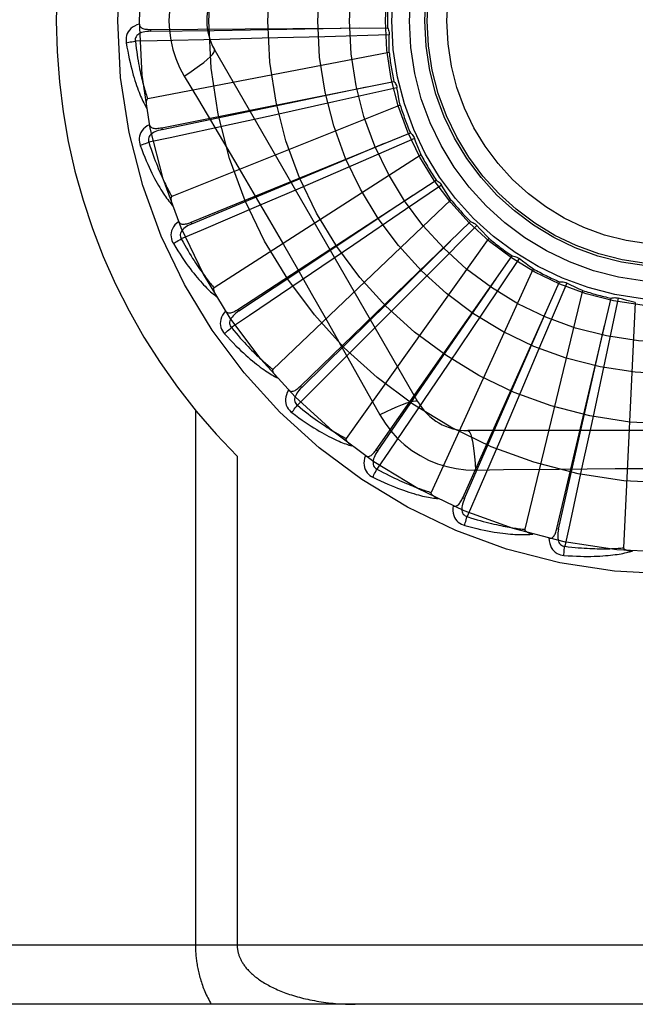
# Model space of a CAD drawing. Header units: inches. Extents: x 0 to 227, y 0 to 147.
# Tile 131 of 256: x 43.426 to 43.739, y 79.492 to 79.993. Entities that reach past the tile are written whole.
import ezdxf

# ---------------------------------------------------------------- set-up
doc = ezdxf.new("R2010")
doc.units = ezdxf.units.IN
doc.header["$LTSCALE"] = 12.4666666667
doc.header["$MEASUREMENT"] = 0
doc.linetypes.add('HIDDEN', pattern=[0.2, 0.1, -0.1])
doc.layers.add('LEFTHAND_DOOR_ASSEMBLY', color=7, linetype='CONTINUOUS')

msp = doc.modelspace()

# ---------------------------------------------------------------- linework, layer by layer
at = {"layer": 'LEFTHAND_DOOR_ASSEMBLY', "color": 8, "linetype": 'HIDDEN'}
for p, q in [((43.49239279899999, 79.9880535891), (43.6127419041, 79.9888650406)), ((43.4923926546, 79.9880535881), (43.49239956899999, 79.98709400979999)), ((43.5808559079, 79.9843757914), (43.5490734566, 79.9835405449)), ((43.61363759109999, 79.9852973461), (43.5808559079, 79.9843757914)), ((43.5490734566, 79.9835405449), (43.5273263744, 79.9830027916)), ((43.6135877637, 79.9764028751), (43.490877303, 79.9527523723)), ((43.6282488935, 79.7986432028), (43.5248069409, 79.9778099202)), ((43.509460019, 79.9643497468), (43.5167257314, 79.95218396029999)), ((43.4979949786, 79.9380642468), (43.6160156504, 79.9616372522)), ((43.6175703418, 79.9583035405), (43.5855554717, 79.9511946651)), ((43.6192047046, 79.9495603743), (43.5031876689, 79.90311415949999)), ((43.5855554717, 79.9511946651), (43.5545054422, 79.9443596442)), ((43.5545054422, 79.9443596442), (43.53325312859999, 79.9397159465)), ((43.497994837, 79.9380642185), (43.4981832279, 79.9371232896)), ((43.5129564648, 79.8900384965), (43.6243831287, 79.935521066)), ((43.5916191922, 79.92193527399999), (43.6112279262, 79.9301712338)), ((43.62654063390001, 79.93254182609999), (43.59644967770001, 79.9195025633)), ((43.6298001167, 79.9242659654), (43.52466966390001, 79.8567027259)), ((43.5133193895, 79.88915017), (43.5916191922, 79.92193527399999)), ((43.59644967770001, 79.9195025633), (43.5672542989, 79.9069148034)), ((43.5367365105, 79.845712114), (43.6375419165, 79.911460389)), ((43.6402242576, 79.9089432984), (43.62198639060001, 79.8964763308)), ((43.5672542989, 79.9069148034), (43.5472648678, 79.8983329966)), ((43.6449910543, 79.9014338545), (43.5545468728, 79.8151955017)), ((43.62198639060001, 79.8964763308), (43.5956508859, 79.8785339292)), ((43.5129563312, 79.89003844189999), (43.5133193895, 79.88915017)), ((43.5684756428, 79.80668717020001), (43.6550164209, 79.8903248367)), ((43.6581266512, 79.8883608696), (43.63503737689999, 79.8650719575)), ((43.66422847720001, 79.8818892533), (43.5917394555, 79.780092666)), ((43.5956508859, 79.8785339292), (43.5688551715, 79.8603496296)), ((43.6070267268, 79.7743741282), (43.6761750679, 79.87287830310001)), ((43.6796007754, 79.8715384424), (43.66133621, 79.8443007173)), ((43.63503737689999, 79.8650719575), (43.6126117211, 79.84253505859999)), ((43.6868170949, 79.8663385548), (43.6349031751, 79.7526629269)), ((43.6509964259, 79.74994086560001), (43.7002531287, 79.8597513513)), ((43.7038704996, 79.85908402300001), (43.691090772, 79.8288819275)), ((43.711940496, 79.8553438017), (43.68247798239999, 79.7338976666)), ((43.6987955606, 79.7342704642), (43.7263803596, 79.8514184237)), ((43.7300586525, 79.8514477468), (43.7232256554, 79.8193728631)), ((43.7386906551, 79.849302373), (43.7327443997, 79.7244751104)), ((43.5367363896, 79.84571203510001), (43.53726099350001, 79.8449085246)), ((43.66133621, 79.8443007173), (43.6435809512, 79.8179270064)), ((43.6126117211, 79.84253505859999), (43.5972437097, 79.8271386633)), ((43.691090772, 79.8288819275), (43.6786476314, 79.799624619)), ((43.7232256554, 79.8193728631), (43.7165443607, 79.7882893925)), ((43.6435809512, 79.8179270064), (43.6314044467, 79.7999004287)), ((43.568475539, 79.80668706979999), (43.569142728, 79.80599736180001)), ((43.6786476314, 79.799624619), (43.6701027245, 79.7796193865)), ((43.5151631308, 79.7944149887), (43.5151631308, 79.5223932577)), ((43.8603918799, 79.7840598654), (43.65350797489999, 79.7840598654)), ((43.7165443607, 79.7882893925), (43.7119398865, 79.7670285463)), ((43.60702664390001, 79.77437401), (43.607812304, 79.7738230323)), ((43.5363763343, 79.7710258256), (43.5363763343, 79.5223932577)), ((43.6574913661, 79.7640389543), (43.6716601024, 79.7642483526)), ((43.6509963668, 79.7499407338), (43.6518721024, 79.7495484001)), ((43.6987955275, 79.7342703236), (43.699729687, 79.7340508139)), ((44.2404499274, 79.5223932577), (43.14844992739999, 79.5223932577)), ((44.2404499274, 79.4923932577), (43.1784499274, 79.4923932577))]:
    msp.add_line(p, q, dxfattribs=at)
for points in [[(43.509460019, 80.02043676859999), (43.50711658, 80.0160785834), (43.5051849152, 80.01155707), (43.5036704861, 80.0068808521), (43.5025827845, 80.0021004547), (43.5019283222, 79.9972676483), (43.50170826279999, 79.9923932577)], [(43.4866852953, 79.99074637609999), (43.4853958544, 79.9903194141), (43.4842430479, 79.9898023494), (43.48321897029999, 79.9891925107), (43.4823336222, 79.98849654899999), (43.4815871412, 79.9877169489), (43.48098096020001, 79.98686529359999), (43.4805161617, 79.9859434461), (43.48018312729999, 79.9849846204), (43.479982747, 79.9840135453), (43.4798921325, 79.9830588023), (43.4798942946, 79.9821612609), (43.4799921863, 79.9813085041)], [(43.4866852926, 79.9907500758), (43.4867334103, 79.9902903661), (43.4868594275, 79.9898773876), (43.487068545, 79.9895103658), (43.4873451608, 79.9891916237), (43.4876760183, 79.9889259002), (43.48805928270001, 79.98870517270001), (43.4884909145, 79.9885241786), (43.4889642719, 79.9883793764), (43.4894729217, 79.9882668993), (43.4900121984, 79.98818246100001), (43.49057578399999, 79.9881211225), (43.4911622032, 79.9880809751), (43.4917674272, 79.9880580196), (43.49239279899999, 79.9880535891)], [(43.49239956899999, 79.98709400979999), (43.5246649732, 79.98758832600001), (43.5985407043, 79.9887877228)], [(43.50170826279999, 79.9923932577), (43.5019301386, 79.9875161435), (43.5025845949, 79.9826835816), (43.5036691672, 79.977907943), (43.5051805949, 79.97323582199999), (43.5071130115, 79.9687129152), (43.509460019, 79.9643497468)], [(43.6127419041, 79.9888650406), (43.6130300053, 79.98831457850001), (43.6132634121, 79.9877417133), (43.6134434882, 79.9871406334), (43.6135672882, 79.9865264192), (43.6136316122, 79.9859140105), (43.613637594, 79.9852974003)], [(43.4923999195, 79.98709258), (43.49136279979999, 79.98705487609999), (43.4903835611, 79.98697106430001), (43.4894599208, 79.9868380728), (43.4885956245, 79.9866541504), (43.4877917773, 79.9864147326), (43.4870554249, 79.9861196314), (43.486388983, 79.9857694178), (43.4858100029, 79.9853612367), (43.48533682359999, 79.9848940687), (43.4849704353, 79.9843735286), (43.48471905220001, 79.9838026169), (43.4845770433, 79.9832065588), (43.48454059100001, 79.9826145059), (43.48460894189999, 79.9820281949)], [(43.6135877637, 79.9764028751), (43.61354973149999, 79.9786305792), (43.6135453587, 79.9808555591), (43.6135746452, 79.9830778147), (43.61363759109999, 79.9852973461)], [(43.4799921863, 79.9813085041), (43.48035589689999, 79.9791095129), (43.4807329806, 79.977009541), (43.4811201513, 79.9750103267), (43.4815162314, 79.9731055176), (43.481920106, 79.9712906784), (43.4823300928, 79.9695618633), (43.4827451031, 79.96791489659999), (43.48316357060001, 79.9663460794), (43.4835844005, 79.9648515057), (43.4840060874, 79.9634276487), (43.4844275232, 79.9620707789), (43.48484718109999, 79.9607776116), (43.4852633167, 79.9595443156), (43.4856760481, 79.9583687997), (43.4860849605, 79.9572482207), (43.4864906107, 79.9561811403), (43.4868938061, 79.9551658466), (43.4872940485, 79.9542005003), (43.487691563, 79.95328348), (43.48808540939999, 79.9524125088), (43.48847508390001, 79.9515855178), (43.4888597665, 79.9508002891), (43.4892381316, 79.9500545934), (43.4896114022, 79.9493464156), (43.4899807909, 79.94867278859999), (43.4903453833, 79.94803448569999)], [(43.479992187, 79.9813085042), (43.4805993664, 79.9814328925), (43.4812949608, 79.9815599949), (43.48205523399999, 79.9816853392), (43.4828708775, 79.9818073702), (43.48373233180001, 79.9819244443), (43.48460884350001, 79.9820322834)], [(43.5273263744, 79.9830027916), (43.4956536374, 79.9822766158), (43.4846088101, 79.9820325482)], [(43.4846088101, 79.9820325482), (43.4848319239, 79.9801957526), (43.4850615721, 79.9784346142), (43.4852982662, 79.97675076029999), (43.48554047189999, 79.9751393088), (43.4857871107, 79.9735968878), (43.4860373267, 79.9721205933), (43.4862901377, 79.9707072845), (43.48654484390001, 79.969354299), (43.486800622, 79.9680587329), (43.48705686, 79.96681816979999), (43.4873128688, 79.9656299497), (43.487568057, 79.9644918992), (43.48782174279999, 79.9634016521), (43.4880735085, 79.96235712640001), (43.4883227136, 79.9613560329), (43.4885693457, 79.9603966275), (43.48881314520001, 79.9594768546), (43.4890542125, 79.9585953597), (43.4892926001, 79.9577505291), (43.489528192, 79.9569410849), (43.4897609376, 79.9561656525), (43.4899906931, 79.9554229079), (43.4902173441, 79.9547114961), (43.4904407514, 79.954030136), (43.4906607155, 79.9533768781), (43.490877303, 79.9527523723)], [(43.5094583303, 79.96434866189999), (43.5122934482, 79.9662113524), (43.51492446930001, 79.9680236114), (43.5172697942, 79.9697272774), (43.519345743, 79.97133032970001), (43.52114817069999, 79.9728303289), (43.5226275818, 79.9741924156), (43.5237595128, 79.9753953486), (43.524514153, 79.97641360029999), (43.5248669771, 79.9772263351), (43.5248071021, 79.97780964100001)], [(43.4981832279, 79.9371232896), (43.5297720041, 79.94371494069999), (43.6020857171, 79.9588737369)], [(43.6160156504, 79.9616372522), (43.6164027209, 79.9611512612), (43.61674032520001, 79.9606329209), (43.6170309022, 79.960076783), (43.6172687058, 79.95949709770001), (43.61744776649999, 79.9589079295), (43.61757033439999, 79.9583035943)], [(43.6192047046, 79.9495603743), (43.6187457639, 79.9517406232), (43.6183203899, 79.9539245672), (43.6179285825, 79.95611220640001), (43.6175703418, 79.9583035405)], [(43.490877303, 79.9527523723), (43.4907166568, 79.952688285), (43.4905797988, 79.9525894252), (43.490468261, 79.9524521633), (43.4903774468, 79.95228738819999), (43.4903039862, 79.9521040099), (43.490245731, 79.9519043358), (43.4901998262, 79.9516939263), (43.490165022, 79.9514719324), (43.4901392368, 79.9512391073), (43.4901221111, 79.9509962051), (43.4901127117, 79.9507440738), (43.4901106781, 79.9504831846), (43.4901153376, 79.95021470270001), (43.4901266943, 79.94993739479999), (43.4901444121, 79.949650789), (43.4901688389, 79.9493537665), (43.490199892, 79.9490452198), (43.49023852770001, 79.9487246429), (43.4902857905, 79.948391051), (43.4903413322, 79.9480447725)], [(43.5167257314, 79.95218396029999), (43.5311574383, 79.9278018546), (43.5383752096, 79.9155597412), (43.5455701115, 79.9032829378), (43.5527430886, 79.89099333), (43.5598769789, 79.8786706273), (43.5669849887, 79.8663316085), (43.5740455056, 79.8539713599), (43.58108378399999, 79.841597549)], [(43.4918810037, 79.93962821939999), (43.4906956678, 79.9389649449), (43.4896615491, 79.9382390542), (43.48877139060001, 79.9374464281), (43.48803375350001, 79.9365954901), (43.4874483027, 79.9356887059), (43.48701425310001, 79.9347377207), (43.48673231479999, 79.9337445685), (43.4865867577, 79.93274004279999), (43.48657377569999, 79.931748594), (43.4866654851, 79.93079395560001), (43.48683746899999, 79.9299130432), (43.4870949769, 79.9290942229)], [(43.53325312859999, 79.9397159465), (43.5022901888, 79.9330087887), (43.491491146, 79.9306788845)], [(43.4918802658, 79.9396319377), (43.49201453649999, 79.9391895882), (43.4922164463, 79.9388078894), (43.4924912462, 79.9384870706), (43.4928231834, 79.9382264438), (43.4931983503, 79.9380281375), (43.4936164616, 79.93788393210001), (43.4940745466, 79.93778789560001), (43.4945667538, 79.9377352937), (43.49508749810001, 79.9377211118), (43.4956330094, 79.9377402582), (43.4961980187, 79.9377866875), (43.4967814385, 79.9378582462), (43.4973800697, 79.9379502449), (43.4979949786, 79.9380642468)], [(43.4981838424, 79.9371219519), (43.4971726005, 79.9368886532), (43.49622691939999, 79.93662103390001), (43.49534513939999, 79.9363156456), (43.4945312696, 79.9359714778), (43.49378725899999, 79.9355842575), (43.4931200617, 79.93515513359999), (43.4925319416, 79.9346851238), (43.49204067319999, 79.9341747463), (43.491664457, 79.9336264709), (43.49140320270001, 79.9330459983), (43.4912644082, 79.9324378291), (43.4912377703, 79.9318256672), (43.4913140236, 79.9312374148), (43.4914920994, 79.9306746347)], [(43.6243831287, 79.935521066), (43.6248551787, 79.9351171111), (43.6252847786, 79.9346720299), (43.6256753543, 79.9341809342), (43.6260185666, 79.9336567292), (43.6263058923, 79.9331120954), (43.62654061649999, 79.9325418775)], [(43.4870949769, 79.9290942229), (43.4878682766, 79.927003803), (43.48863596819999, 79.9250131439), (43.489394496, 79.9231233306), (43.4901439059, 79.9213279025), (43.4908839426, 79.9196222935), (43.4916137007, 79.91800231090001), (43.4923329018, 79.9164636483), (43.4930407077, 79.9150023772), (43.4937367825, 79.9136144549), (43.4944203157, 79.9122961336), (43.495090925, 79.91104354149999), (43.4957477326, 79.9098531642), (43.4963897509, 79.9087209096), (43.4970174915, 79.9076447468), (43.4976310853, 79.9066218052), (43.4982313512, 79.9056507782), (43.4988194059, 79.9047301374), (43.4993951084, 79.9038579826), (43.4999589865, 79.9030327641), (43.500510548, 79.9022520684), (43.5010496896, 79.9015137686), (43.501576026, 79.9008155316), (43.5020886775, 79.90015491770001), (43.502589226, 79.8995301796), (43.5030794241, 79.8989386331), (43.5035582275, 79.89838086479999)], [(43.4870949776, 79.92909422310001), (43.4876676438, 79.929331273), (43.4883266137, 79.9295877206), (43.4890494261, 79.9298546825), (43.4898272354, 79.9301288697), (43.4906509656, 79.9304068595), (43.4914912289, 79.9306786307)], [(43.491491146, 79.9306788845), (43.4920578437, 79.9289175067), (43.4926166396, 79.92723165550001), (43.4931677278, 79.92562302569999), (43.4937105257, 79.9240865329), (43.4942446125, 79.92261866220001), (43.49476969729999, 79.9212164), (43.4952854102, 79.9198764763), (43.4957915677, 79.9185961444), (43.496287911, 79.9173723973), (43.4967742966, 79.9162027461), (43.4972505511, 79.9150844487), (43.4977165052, 79.91401525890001), (43.4981719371, 79.9129927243), (43.4986168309, 79.9120147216), (43.4990509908, 79.91107888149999), (43.4994747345, 79.9101834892), (43.4998881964, 79.9093264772), (43.5002917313, 79.90850653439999), (43.5006856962, 79.9077220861), (43.5010702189, 79.9069718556), (43.50144551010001, 79.9062544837), (43.5018116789, 79.905568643), (43.5021688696, 79.9049129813), (43.5025171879, 79.9042862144), (43.5028568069, 79.90368639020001), (43.5031876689, 79.90311415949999)], [(43.6298001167, 79.9242659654), (43.6289368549, 79.92631995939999), (43.6281058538, 79.9283839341), (43.6273071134, 79.93045788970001), (43.62654063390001, 79.93254182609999)], [(43.6375419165, 79.911460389), (43.6380818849, 79.9111530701), (43.63858795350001, 79.9107973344), (43.63906441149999, 79.9103890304), (43.639500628, 79.9099392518), (43.6398858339, 79.909458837), (43.6402242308, 79.90894334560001)], [(43.6449910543, 79.9014338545), (43.6437560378, 79.9032852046), (43.6425498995, 79.9051538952), (43.6413726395, 79.90703992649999), (43.6402242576, 79.9089432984)], [(43.53726099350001, 79.8449085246), (43.564137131, 79.8627683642), (43.6256369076, 79.9037175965)], [(43.5031876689, 79.90311415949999), (43.5030420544, 79.90302082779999), (43.5029263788, 79.902897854), (43.5028428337, 79.9027419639), (43.5027848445, 79.9025629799), (43.50274741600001, 79.902369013), (43.5027280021, 79.9021619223), (43.5027227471, 79.9019466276), (43.5027305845, 79.9017220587), (43.5027493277, 79.9014885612), (43.50277848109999, 79.9012468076), (43.50281696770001, 79.9009974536), (43.5028643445, 79.9007408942), (43.5029197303, 79.900478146), (43.50298336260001, 79.9002079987), (43.50305500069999, 79.8999299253), (43.503135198, 79.8996428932), (43.5032259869, 79.8993405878), (43.50332268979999, 79.89903832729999), (43.5034208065, 79.8987509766), (43.503521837, 79.8984735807)], [(43.5472648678, 79.8983329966), (43.5181308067, 79.885887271), (43.50796785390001, 79.8815557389)], [(43.5066569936, 79.8904171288), (43.5056186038, 79.8895415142), (43.5047405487, 79.888633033), (43.504016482, 79.8876862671), (43.5034532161, 79.8867111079), (43.5030499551, 79.8857099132), (43.5028037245, 79.8846939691), (43.5027148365, 79.8836654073), (43.5027620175, 79.8826514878), (43.50293690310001, 79.881675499), (43.5032076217, 79.8807554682), (43.5035432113, 79.87992302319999), (43.5039510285, 79.8791677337)], [(43.5066558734, 79.8904201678), (43.5068712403, 79.8900115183), (43.5071416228, 79.8896751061), (43.5074721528, 79.8894121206), (43.5078474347, 79.8892189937), (43.5082533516, 79.88909527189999), (43.5086911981, 79.8890328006), (43.50915918, 79.8890251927), (43.5096524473, 79.8890666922), (43.510166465, 79.8891513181), (43.5106984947, 79.8892733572), (43.5112445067, 79.88942587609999), (43.5118038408, 79.88960655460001), (43.51237424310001, 79.8898101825), (43.5129564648, 79.8900384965)], [(43.5133202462, 79.8891489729), (43.5123714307, 79.8887285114), (43.5114934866, 79.8882867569), (43.5106854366, 79.8878200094), (43.5099514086, 79.8873280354), (43.50929412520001, 79.8868070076), (43.50872019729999, 79.8862593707), (43.50823165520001, 79.8856865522), (43.5078458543, 79.8850924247), (43.5075801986, 79.884482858), (43.5074335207, 79.8838634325), (43.5074123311, 79.8832399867), (43.507502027, 79.88263384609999), (43.5076882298, 79.88207065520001), (43.5079695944, 79.8815517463)], [(43.6550164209, 79.8903248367), (43.6556047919, 79.8901252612), (43.6561690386, 79.88987172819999), (43.6567141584, 79.889560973), (43.65722761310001, 79.889201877), (43.6576967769, 79.8888030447), (43.6581266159, 79.8883609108)], [(43.66422847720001, 79.8818892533), (43.6626636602, 79.8834752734), (43.6611250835, 79.8850825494), (43.6596127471, 79.8867110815), (43.6581266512, 79.8883608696)], [(43.5039510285, 79.8791677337), (43.5051059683, 79.8772614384), (43.50623652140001, 79.87545203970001), (43.5073389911, 79.8737399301), (43.50841464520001, 79.8721187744), (43.5094640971, 79.870584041), (43.5104872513, 79.8691314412), (43.5114846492, 79.8677566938), (43.51245621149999, 79.866455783), (43.5134023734, 79.8652246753), (43.5143230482, 79.8640595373), (43.5152185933, 79.8629564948), (43.5160888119, 79.8619119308), (43.5169335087, 79.86092164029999), (43.5177535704, 79.85998372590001), (43.5185496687, 79.8590953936), (43.5193228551, 79.8582555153), (43.5200745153, 79.8574628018), (43.5208048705, 79.8567153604), (43.5215147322, 79.8560117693), (43.52220407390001, 79.8553495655), (43.5228731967, 79.8547266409), (43.5235221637, 79.8541406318), (43.5241505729, 79.853588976), (43.5247603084, 79.8530702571), (43.5253535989, 79.8525821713), (43.525929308, 79.85212509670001)], [(43.5039510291, 79.8791677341), (43.5044684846, 79.879508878), (43.5050670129, 79.8798854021), (43.5057262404, 79.8802843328), (43.5064381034, 79.8807007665), (43.50719433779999, 79.8811296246), (43.5079679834, 79.8815555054)], [(43.50796785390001, 79.8815557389), (43.5088576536, 79.8799334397), (43.5097254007, 79.87838380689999), (43.5105709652, 79.8769085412), (43.51139473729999, 79.8755025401), (43.5121969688, 79.8741622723), (43.5129779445, 79.8728847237), (43.51373792, 79.8716666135), (43.514477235, 79.8705052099), (43.5151962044, 79.869397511), (43.5158951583, 79.868341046), (43.5165744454, 79.86733308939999), (43.5172343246, 79.8663714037), (43.5178750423, 79.8654535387), (43.5184969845, 79.86457740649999), (43.5191004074, 79.86374064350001), (43.5196859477, 79.8629416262), (43.5202541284, 79.8621783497), (43.5208055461, 79.8614495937), (43.5213408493, 79.8607538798), (43.5218604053, 79.8600899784), (43.5223646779, 79.8594565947), (43.5228540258, 79.8588524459), (43.52332884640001, 79.8582762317), (43.5237894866, 79.8577267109), (43.52423648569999, 79.8572019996), (43.52466966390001, 79.8567027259)], [(43.569142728, 79.80599736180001), (43.5921531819, 79.8286207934), (43.64479188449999, 79.8804689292)], [(43.6761750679, 79.87287830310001), (43.6767905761, 79.8727936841), (43.67739260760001, 79.8726515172), (43.6779866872, 79.87244954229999), (43.6785588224, 79.87219410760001), (43.6790949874, 79.8718912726), (43.679600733, 79.8715384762)], [(43.6868170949, 79.8663385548), (43.6849803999, 79.8675997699), (43.6831654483, 79.8688868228), (43.6813722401, 79.8701997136), (43.6796007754, 79.8715384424)], [(43.5688551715, 79.8603496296), (43.54260296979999, 79.8426151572), (43.5334434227, 79.8364385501)], [(43.607812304, 79.7738230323), (43.6261254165, 79.800392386), (43.668000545, 79.86126549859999)], [(43.7002531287, 79.8597513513), (43.7008735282, 79.85978474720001), (43.7014915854, 79.8597590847), (43.7021131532, 79.8596731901), (43.7027232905, 79.8595306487), (43.7033070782, 79.8593347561), (43.70387045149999, 79.8590840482)], [(43.711940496, 79.8553438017), (43.7098983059, 79.8562346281), (43.70787257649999, 79.8571549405), (43.70586330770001, 79.8581047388), (43.7038704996, 79.85908402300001)], [(43.52466966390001, 79.8567027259), (43.524544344, 79.8565835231), (43.5244540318, 79.85644087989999), (43.5244014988, 79.8562719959), (43.5243784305, 79.8560852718), (43.5243783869, 79.8558877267), (43.52439851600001, 79.8556807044), (43.5244341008, 79.8554683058), (43.5244842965, 79.8552492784), (43.52454689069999, 79.8550235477), (43.52462126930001, 79.85479168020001), (43.524706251, 79.854554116), (43.5248013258, 79.85431115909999), (43.5249054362, 79.8540636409), (43.5250190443, 79.85381041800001), (43.5251420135, 79.8535509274), (43.52527508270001, 79.8532842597), (43.5254183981, 79.8530096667), (43.5255736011, 79.85272610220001), (43.52574259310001, 79.85243210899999), (43.5259247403, 79.8521281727)], [(43.7263803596, 79.8514184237), (43.7269832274, 79.8515686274), (43.7275949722, 79.8516603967), (43.72822156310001, 79.8516936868), (43.7288476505, 79.8516691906), (43.7294579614, 79.8515873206), (43.7300586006, 79.8514477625)], [(43.7386906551, 79.849302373), (43.7365167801, 79.849790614), (43.7343534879, 79.8503109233), (43.7322007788, 79.8508633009), (43.7300586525, 79.8514477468)], [(43.5304792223, 79.8448917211), (43.5296253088, 79.84383541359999), (43.5289350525, 79.8427771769), (43.5284032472, 79.8417104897), (43.5280347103, 79.8406463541), (43.5278282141, 79.83958693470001), (43.5277787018, 79.8385427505), (43.5278860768, 79.83751595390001), (43.5281242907, 79.83652928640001), (43.5284807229, 79.8356040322), (43.5289206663, 79.83475186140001), (43.5294077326, 79.83399797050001), (43.5299511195, 79.83333351)], [(43.5304769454, 79.8448951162), (43.5307661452, 79.84453420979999), (43.5310955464, 79.8442548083), (43.5314699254, 79.8440590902), (43.5318749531, 79.8439405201), (43.5322969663, 79.8438958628), (43.532738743, 79.8439173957), (43.5331997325, 79.8439985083), (43.5336762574, 79.8441326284), (43.5341649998, 79.8443130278), (43.5346643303, 79.8445335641), (43.53517157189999, 79.8447866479), (43.5356865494, 79.8450698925), (43.5362080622, 79.8453777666), (43.5367365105, 79.845712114)], [(43.5372620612, 79.8449075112), (43.536409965, 79.8443150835), (43.5356314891, 79.8437151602), (43.5349263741, 79.8431039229), (43.5342987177, 79.8424819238), (43.5337519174, 79.84184592), (43.5332920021, 79.841199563), (43.5329206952, 79.8405446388), (43.5326543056, 79.8398882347), (43.53250881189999, 79.839239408), (43.5324820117, 79.83860341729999), (43.5325791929, 79.8379872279), (43.5327819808, 79.8374090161), (43.5330714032, 79.83689124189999), (43.5334458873, 79.836434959)], [(43.6518721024, 79.7495484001), (43.6648259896, 79.7791033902), (43.6944240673, 79.8468013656)], [(43.58108378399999, 79.841597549), (43.5950522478, 79.8168458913), (43.6019902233, 79.8045017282), (43.6089185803, 79.7920824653)], [(43.5299511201, 79.8333335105), (43.5303946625, 79.83376641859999), (43.530911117, 79.83424941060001), (43.5314829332, 79.8347658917), (43.5321031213, 79.8353095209), (43.5327645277, 79.8358737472), (43.533443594, 79.8364383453)], [(43.5334434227, 79.8364385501), (43.53462416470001, 79.83501396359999), (43.5357695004, 79.8336565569), (43.5368789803, 79.8323679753), (43.5379539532, 79.83114328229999), (43.5389953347, 79.8299790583), (43.54000397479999, 79.82887239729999), (43.5409807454, 79.8278201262), (43.5419264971, 79.82681962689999), (43.5428421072, 79.8258680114), (43.5437283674, 79.82496291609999), (43.54458613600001, 79.8241017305), (43.54541609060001, 79.82328230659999), (43.5462189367, 79.8225022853), (43.5469954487, 79.82175968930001), (43.5477463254, 79.8210522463), (43.5484724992, 79.8203784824), (43.54917486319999, 79.8197365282), (43.54985423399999, 79.8191252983), (43.5505115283, 79.8185434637), (43.5511473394, 79.8179898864), (43.5517623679, 79.817463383), (43.55235720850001, 79.8169627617), (43.55293249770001, 79.81648682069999), (43.553488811, 79.81603440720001), (43.5540270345, 79.8156037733), (43.5545468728, 79.8151955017)], [(43.699729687, 79.7340508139), (43.706856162, 79.7655232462), (43.7231074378, 79.837599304)], [(43.5299511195, 79.83333351), (43.5314459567, 79.8316802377), (43.5328985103, 79.8301174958), (43.5343050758, 79.82864497), (43.5356680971, 79.8272566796), (43.53698903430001, 79.8259482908), (43.5382686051, 79.8247155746), (43.53950815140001, 79.8235544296), (43.5407083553, 79.8224608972), (43.5418704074, 79.8214310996), (43.5429949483, 79.820461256), (43.5440830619, 79.8195476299), (43.5451352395, 79.8186866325), (43.54615208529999, 79.8178740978), (43.5471348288, 79.8171083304), (43.5480846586, 79.81638671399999), (43.5490028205, 79.8157083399), (43.5498909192, 79.8150722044), (43.55074953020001, 79.8144764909), (43.5515797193, 79.8139199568), (43.5523819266, 79.8134001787), (43.5531568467, 79.8129151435), (43.553904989, 79.8124625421), (43.55462644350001, 79.8120397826), (43.5553233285, 79.8116458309), (43.5559982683, 79.8112788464), (43.5566500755, 79.8109389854)], [(43.5972437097, 79.8271386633), (43.5748221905, 79.8047564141), (43.5669970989, 79.7969579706)], [(43.5545468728, 79.8151955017), (43.5544463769, 79.8150547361), (43.5543846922, 79.8148975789), (43.55436507, 79.814721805), (43.5543777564, 79.8145340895), (43.5544150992, 79.81434010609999), (43.5544740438, 79.81414063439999), (43.55454918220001, 79.8139388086), (43.554639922, 79.8137332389), (43.55474410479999, 79.81352343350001), (43.55486102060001, 79.81330983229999), (43.5549894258, 79.8130926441), (43.5551287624, 79.8128720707), (43.5552778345, 79.81264872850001), (43.55543731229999, 79.8124215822), (43.5556071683, 79.812190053), (43.55578829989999, 79.8119533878), (43.555981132, 79.8117107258), (43.55618705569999, 79.811461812), (43.5564077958, 79.8112060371), (43.5566427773, 79.8109436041)], [(43.5624866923, 79.8046974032), (43.5618481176, 79.8034985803), (43.56137060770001, 79.8023288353), (43.5610502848, 79.80118077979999), (43.56088979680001, 79.8000661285), (43.5608875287, 79.7989867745), (43.5610365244, 79.79795208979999), (43.5613362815, 79.7969641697), (43.5617569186, 79.79604041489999), (43.5622820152, 79.79519933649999), (43.5628752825, 79.7944458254), (43.5634962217, 79.7937977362), (43.5641555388, 79.79324812)], [(43.5624843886, 79.8046999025), (43.5628362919, 79.8044005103), (43.56321238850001, 79.8041886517), (43.5636169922, 79.8040673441), (43.5640371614, 79.8040275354), (43.5644599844, 79.8040635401), (43.5648896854, 79.80416827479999), (43.5653269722, 79.80433514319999), (43.565769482, 79.8045569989), (43.5662152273, 79.804826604), (43.5666637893, 79.8051376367), (43.5671140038, 79.8054821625), (43.56756612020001, 79.8058577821), (43.5680199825, 79.8062588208), (43.5684756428, 79.80668717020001)], [(43.5691439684, 79.805996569), (43.5684193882, 79.8052535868), (43.5677685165, 79.8045171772), (43.5671918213, 79.80378354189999), (43.5666932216, 79.8030539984), (43.5662766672, 79.8023260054), (43.565947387, 79.8016042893), (43.5657067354, 79.8008909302), (43.565569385, 79.8001959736), (43.56554931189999, 79.79953133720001), (43.565643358, 79.7989017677), (43.56585539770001, 79.79831510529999), (43.5661639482, 79.7977857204), (43.5665461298, 79.7973320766), (43.5670001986, 79.7969549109)], [(43.6314044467, 79.7999004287), (43.6136239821, 79.7736793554), (43.60741616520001, 79.7645409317)], [(43.6282487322, 79.798643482), (43.6277882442, 79.7989820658), (43.6269440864, 79.7990885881), (43.62575171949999, 79.7989643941), (43.6242221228, 79.7986180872), (43.6223549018, 79.7980485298), (43.6201696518, 79.7972556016), (43.6176963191, 79.7962493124), (43.6149687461, 79.7950406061), (43.6120137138, 79.79363788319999), (43.6089167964, 79.7920815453)], [(43.5641555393, 79.7932481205), (43.56450913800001, 79.7937571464), (43.5649248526, 79.79432914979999), (43.5653885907, 79.7949445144), (43.5658946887, 79.7955956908), (43.56643736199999, 79.7962748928), (43.5669973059, 79.796957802)], [(43.5669970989, 79.7969579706), (43.56842610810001, 79.7957825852), (43.5698076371, 79.7946664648), (43.5711409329, 79.7936111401), (43.5724282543, 79.7926120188), (43.5736711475, 79.7916659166), (43.5748709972, 79.79077014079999), (43.57602925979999, 79.78992174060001), (43.5771472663, 79.7891183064), (43.5782264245, 79.7883571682), (43.5792679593, 79.7876361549), (43.5802732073, 79.7869528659), (43.5812432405, 79.78630532), (43.58217919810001, 79.7856913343), (43.58308221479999, 79.7851091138), (43.5839534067, 79.7845565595), (43.5847939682, 79.7840324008), (43.5856051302, 79.7835349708), (43.5863878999, 79.7830633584), (43.58714342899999, 79.782616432), (43.5878725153, 79.7821931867), (43.5885760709, 79.7817925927), (43.5892549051, 79.7814135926), (43.5899098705, 79.7810551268), (43.5905417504, 79.780716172), (43.5911517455, 79.7803951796), (43.5917394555, 79.780092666)], [(43.5641555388, 79.79324812), (43.5659362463, 79.79190762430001), (43.5676583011, 79.79064802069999), (43.56931812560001, 79.7894682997), (43.57091925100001, 79.788363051), (43.5724639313, 79.7873282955), (43.5739536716, 79.78636001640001), (43.5753905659, 79.7854544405), (43.5767760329, 79.7846078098), (43.5781119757, 79.7838165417), (43.5793997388, 79.7830770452), (43.58064109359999, 79.7823858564), (43.58183720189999, 79.78173954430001), (43.5829894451, 79.7811341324), (43.5840993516, 79.7805681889), (43.58516858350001, 79.7800393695), (43.5861985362, 79.7795470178), (43.5871909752, 79.77909045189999), (43.5881468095, 79.7786679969), (43.5890673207, 79.7782786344), (43.5899533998, 79.7779200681), (43.5908061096, 79.77759045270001), (43.5916263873, 79.77728761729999), (43.592414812, 79.7770090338), (43.5931736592, 79.7767540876), (43.5939058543, 79.7765214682), (43.5946102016, 79.7763111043)], [(43.6089185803, 79.7920824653), (43.611515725, 79.787884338), (43.6144553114, 79.7839611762), (43.6177276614, 79.7803247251), (43.621308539, 79.77699928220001), (43.625179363, 79.774002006), (43.62930503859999, 79.7713617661), (43.6336537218, 79.7691053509), (43.638187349, 79.7672464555), (43.6428642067, 79.7657995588), (43.6476598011, 79.764776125), (43.6525405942, 79.7641887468), (43.6574913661, 79.7640389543)], [(43.65350797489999, 79.7840598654), (43.6540316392, 79.7838304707), (43.6545460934, 79.7831525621), (43.655034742, 79.78205778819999), (43.6554996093, 79.7805600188), (43.6559399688, 79.7786581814), (43.6563458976, 79.7763692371), (43.6567111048, 79.7737240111), (43.6570281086, 79.77075762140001), (43.65729077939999, 79.76749787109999), (43.6574913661, 79.7640389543)], [(43.5917394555, 79.780092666), (43.59166741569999, 79.7799354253), (43.5916365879, 79.7797694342), (43.5916505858, 79.7795931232), (43.5916985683, 79.7794112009), (43.5917719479, 79.77922779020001), (43.5918675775, 79.7790430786), (43.5919795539, 79.77885912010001), (43.5921075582, 79.7786744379), (43.5922495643, 79.77848814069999), (43.5924047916, 79.77830052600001), (43.5925719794, 79.77811156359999), (43.5927505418, 79.7779213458), (43.5929391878, 79.77773025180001), (43.59313877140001, 79.7775373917), (43.5933493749, 79.77734219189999), (43.5935720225, 79.777144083), (43.5938116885, 79.7769389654), (43.5940566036, 79.7767368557), (43.5942953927, 79.7765474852), (43.5945318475, 79.7763676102)], [(43.6701027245, 79.7796193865), (43.6576059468, 79.7505071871), (43.6532397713, 79.7403590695)], [(43.60151953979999, 79.7712890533), (43.6019219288, 79.7710615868), (43.6023314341, 79.7709246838), (43.6027517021, 79.7708821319), (43.6031717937, 79.7709225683), (43.6035801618, 79.7710379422), (43.6039822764, 79.7712221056), (43.6043800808, 79.77146871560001), (43.6047726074, 79.77177030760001), (43.60515927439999, 79.77211939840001), (43.60554086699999, 79.7725097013), (43.6059177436, 79.7729332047), (43.60629060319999, 79.77338759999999), (43.6066603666, 79.7738672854), (43.6070267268, 79.7743741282)], [(43.6078136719, 79.7738224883), (43.6072427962, 79.7729558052), (43.6067430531, 79.7721095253), (43.6063156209, 79.7712800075), (43.6059640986, 79.7704692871), (43.6056928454, 79.7696756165), (43.6055061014, 79.7689046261), (43.6054048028, 79.7681586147), (43.6054014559, 79.7674502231), (43.6055075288, 79.7667937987), (43.60571902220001, 79.7661934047), (43.6060382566, 79.7656574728), (43.606441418, 79.76519604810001), (43.6069025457, 79.7648229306), (43.607419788, 79.7645385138)], [(43.6015225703, 79.7712869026), (43.6011224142, 79.7699888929), (43.6008749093, 79.7687499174), (43.6007776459, 79.7675619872), (43.60083100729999, 79.7664371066), (43.6010330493, 79.7653768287), (43.6013751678, 79.7643890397), (43.60185647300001, 79.763475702), (43.6024443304, 79.7626482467), (43.6031191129, 79.7619217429), (43.603844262, 79.7612941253), (43.6045766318, 79.7607752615), (43.60532804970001, 79.7603603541)], [(43.6053280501, 79.7603603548), (43.605578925, 79.7609271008), (43.6058788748, 79.7615674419), (43.60621777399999, 79.762259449), (43.6065914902, 79.7629946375), (43.6069958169, 79.7637642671), (43.6074164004, 79.7645408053)], [(43.60741616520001, 79.7645409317), (43.6090417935, 79.7636572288), (43.6106095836, 79.7628227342), (43.6121185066, 79.76203880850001), (43.61357164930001, 79.7613013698), (43.6149711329, 79.7606075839), (43.6163188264, 79.759955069), (43.6176167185, 79.7593412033), (43.6188665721, 79.7587638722), (43.62007027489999, 79.7582207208), (43.6212294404, 79.7577098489), (43.6223458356, 79.7572291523), (43.6234208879, 79.7567768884), (43.6244561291, 79.7563511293), (43.625453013, 79.7559503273), (43.6264130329, 79.7555726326), (43.6273376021, 79.75521702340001), (43.6282282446, 79.754882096), (43.6290861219, 79.7545671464), (43.6299125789, 79.75427128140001), (43.63070858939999, 79.7539936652), (43.6314752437, 79.7537334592), (43.6322135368, 79.7534897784), (43.6329245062, 79.7532617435), (43.6336091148, 79.7530484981), (43.6342688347, 79.7528487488), (43.6349031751, 79.7526629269)], [(43.6716601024, 79.7642483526), (43.6999914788, 79.7645555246), (43.71420234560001, 79.7646852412), (43.7284318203, 79.7647778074), (43.7426614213, 79.7648449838), (43.7569001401, 79.76486176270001), (43.7711400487, 79.7648479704), (43.7853745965, 79.76478243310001), (43.79960977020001, 79.7646908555)], [(43.7119398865, 79.7670285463), (43.7051784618, 79.73607741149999), (43.70281173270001, 79.72528637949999)], [(43.60532804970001, 79.7603603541), (43.6073302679, 79.7593810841), (43.6092595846, 79.7584701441), (43.6111126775, 79.7576258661), (43.6128940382, 79.75684360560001), (43.6146066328, 79.7561198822), (43.61625269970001, 79.7554510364), (43.6178350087, 79.7548337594), (43.6193556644, 79.75426462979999), (43.6208172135, 79.7537404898), (43.6222216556, 79.75325806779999), (43.6235713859, 79.7528142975), (43.62486819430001, 79.7524060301), (43.62611419, 79.7520296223), (43.6273111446, 79.75168395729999), (43.6284611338, 79.7513670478), (43.629565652, 79.7510785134), (43.6306265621, 79.7508180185), (43.6316450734, 79.7505840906), (43.6326226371, 79.75037597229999), (43.6335605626, 79.7501915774), (43.6344602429, 79.7500292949), (43.6353230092, 79.7498871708), (43.6361499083, 79.749762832), (43.636943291, 79.7496561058), (43.6377062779, 79.74956625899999), (43.63843770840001, 79.7494929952)], [(43.6349031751, 79.7526629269), (43.63486219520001, 79.7524948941), (43.6348633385, 79.7523260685), (43.6349104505, 79.7521555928), (43.6349919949, 79.7519860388), (43.6350987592, 79.7518198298), (43.6352276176, 79.7516565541), (43.63537238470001, 79.7514971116), (43.6355330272, 79.7513399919), (43.635707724, 79.75118393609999), (43.6358956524, 79.7510290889), (43.6360955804, 79.7508751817), (43.6363069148, 79.7507221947), (43.6365283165, 79.7505702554), (43.6367607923, 79.750418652), (43.6370045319, 79.7502668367), (43.6372606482, 79.7501144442), (43.63752998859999, 79.74996076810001), (43.63781354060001, 79.7498062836), (43.6381127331, 79.74965126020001), (43.6384270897, 79.7494956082)], [(43.646172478, 79.74586933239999), (43.6466107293, 79.7457221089), (43.6470387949, 79.7456651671), (43.6474595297, 79.7457029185), (43.6478643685, 79.74582212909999), (43.6482435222, 79.7460127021), (43.6486035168, 79.74626963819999), (43.6489474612, 79.7465870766), (43.6492758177, 79.7469575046), (43.6495894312, 79.74737346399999), (43.6498902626, 79.7478289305), (43.65018018, 79.748316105), (43.6504603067, 79.7488328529), (43.65073260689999, 79.749373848), (43.6509964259, 79.74994086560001)], [(43.6518735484, 79.7495481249), (43.65147701, 79.748589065), (43.6511464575, 79.7476635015), (43.6508837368, 79.7467680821), (43.65069199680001, 79.7459054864), (43.6505758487, 79.7450748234), (43.6505383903, 79.7442824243), (43.6505801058, 79.7435307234), (43.6507108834, 79.7428345), (43.6509392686, 79.7422100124), (43.6512605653, 79.7416604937), (43.65167545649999, 79.74119466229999), (43.6521586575, 79.740817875), (43.652682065, 79.7405387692), (43.6532437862, 79.74035738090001)], [(43.6461759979, 79.7458677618), (43.6460287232, 79.7445174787), (43.6460201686, 79.74325405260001), (43.6461494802, 79.7420691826), (43.6464147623, 79.7409747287), (43.6468138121, 79.7399718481), (43.6473366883, 79.7390666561), (43.647982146, 79.7382609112), (43.64871597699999, 79.7375596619), (43.6495160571, 79.7369739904), (43.6503468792, 79.73649495), (43.6511642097, 79.7361240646), (43.6519805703, 79.7358588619)], [(43.6519805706, 79.7358588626), (43.6521196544, 79.73646284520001), (43.6522929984, 79.7371483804), (43.65249481, 79.7378920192), (43.65272263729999, 79.7386846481), (43.65297400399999, 79.7395168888), (43.6532400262, 79.7403589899)], [(43.6532397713, 79.7403590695), (43.65500326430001, 79.7397989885), (43.6567006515, 79.73927628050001), (43.6583306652, 79.73879208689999), (43.6598971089, 79.7383429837), (43.66140260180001, 79.73792658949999), (43.66284943, 79.737540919), (43.6642400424, 79.73718377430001), (43.6655765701, 79.7368534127), (43.6668613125, 79.736547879), (43.66809621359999, 79.7362656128), (43.66928340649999, 79.7360048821), (43.6704246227, 79.7357642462), (43.6715217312, 79.7355421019), (43.67257645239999, 79.7353372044), (43.6735906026, 79.7351480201), (43.6745657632, 79.7349738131), (43.67550369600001, 79.7348134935), (43.6764056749, 79.7346665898), (43.6772731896, 79.7345324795), (43.6781073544, 79.73441052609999), (43.6789093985, 79.7343001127), (43.6796804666, 79.7342005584), (43.6804217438, 79.7341111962), (43.6811343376, 79.7340313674), (43.6818199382, 79.7339600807), (43.68247798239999, 79.7338976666)], [(43.6519805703, 79.7358588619), (43.6541319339, 79.7352762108), (43.6561987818, 79.7347468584), (43.6581781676, 79.7342685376), (43.6600753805, 79.7338375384), (43.66189399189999, 79.7334510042), (43.6636368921, 79.7331057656), (43.66530742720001, 79.7327990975), (43.6669083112, 79.7325280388), (43.66844264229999, 79.7322899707), (43.6699130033, 79.7320820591), (43.6713223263, 79.7319017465), (43.67267296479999, 79.7317462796), (43.67396767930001, 79.7316124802), (43.6752084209, 79.7314995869), (43.6763976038, 79.7314060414), (43.6775367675, 79.7313317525), (43.6786278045, 79.7312767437), (43.6796721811, 79.7312397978), (43.68067146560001, 79.7312204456), (43.68162733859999, 79.7312168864), (43.6825414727, 79.7312278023), (43.68341554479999, 79.7312515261), (43.684251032, 79.7312859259), (43.6850502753, 79.7313312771), (43.6858164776, 79.7313874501), (43.6865485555, 79.7314539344)], [(43.68247798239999, 79.7338976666), (43.6824695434, 79.73372491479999), (43.6825026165, 79.7335593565), (43.68258113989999, 79.7334008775), (43.68269329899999, 79.73324982), (43.6828295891, 79.7331068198), (43.682987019, 79.7329708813), (43.6831593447, 79.7328417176), (43.68334681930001, 79.732717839), (43.6835478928, 79.7325976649), (43.6837617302, 79.7324811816), (43.68398717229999, 79.73236789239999), (43.6842236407, 79.7322576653), (43.684469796, 79.7321503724), (43.6847267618, 79.732045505), (43.6849948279, 79.7319425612), (43.6852751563, 79.731841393), (43.6855741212, 79.73173997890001), (43.6858763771, 79.7316434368), (43.6861670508, 79.731556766), (43.6864511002, 79.73147830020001)], [(43.69482997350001, 79.7293595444), (43.6952877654, 79.7292979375), (43.6957186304, 79.7293230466), (43.6961245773, 79.7294397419), (43.6964995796, 79.7296334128), (43.6968358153, 79.7298922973), (43.69714067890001, 79.7302127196), (43.6974183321, 79.7305895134), (43.6976706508, 79.7310153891), (43.6978998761, 79.7314831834), (43.69810907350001, 79.7319873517), (43.6983015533, 79.7325205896), (43.6984788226, 79.7330810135), (43.698643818, 79.7336637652), (43.6987955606, 79.7342704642)], [(43.699731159, 79.7340508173), (43.6995232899, 79.7330340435), (43.6993738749, 79.73206264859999), (43.6992853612, 79.7311336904), (43.6992603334, 79.7302503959), (43.6993034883, 79.729412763), (43.69941666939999, 79.7286275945), (43.69959989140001, 79.7278973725), (43.69986006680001, 79.72723848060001), (43.70020250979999, 79.7266685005), (43.7006219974, 79.7261897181), (43.7011175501, 79.7258108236), (43.7016633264, 79.7255322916), (43.7022300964, 79.7253572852), (43.7028159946, 79.7252854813)], [(43.694833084, 79.7293586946), (43.69494401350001, 79.72800494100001), (43.69517471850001, 79.7267627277), (43.6955259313, 79.7256237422), (43.6959935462, 79.7245992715), (43.69657518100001, 79.723690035), (43.69725991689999, 79.72290015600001), (43.6980461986, 79.7222311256), (43.69889948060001, 79.7216814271), (43.6997959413, 79.7212577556), (43.7007024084, 79.7209446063), (43.7015751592, 79.7207351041), (43.702426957, 79.7206291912)], [(43.7024269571, 79.7206291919), (43.702449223, 79.7212485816), (43.702489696, 79.7219545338), (43.7025471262, 79.7227229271), (43.7026208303, 79.7235443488), (43.70271015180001, 79.7244091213), (43.702811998, 79.7252863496)], [(43.70281173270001, 79.72528637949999), (43.7046493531, 79.7250701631), (43.7064149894, 79.7248781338), (43.7081071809, 79.72471117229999), (43.7097303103, 79.7245666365), (43.71128740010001, 79.7244426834), (43.7127810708, 79.7243377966), (43.7142141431, 79.7242502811), (43.71558903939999, 79.7241788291), (43.7169083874, 79.7241219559), (43.71817439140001, 79.7240784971), (43.7193894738, 79.7240471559), (43.72055560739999, 79.7240268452), (43.7216749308, 79.7240163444), (43.7227493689, 79.72401475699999), (43.7237809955, 79.7240209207), (43.7247715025, 79.7240344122), (43.7257228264, 79.7240544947), (43.7266363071, 79.72408094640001), (43.7275135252, 79.7241134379), (43.7283556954, 79.72415155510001), (43.72916414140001, 79.72419492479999), (43.7299401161, 79.72424309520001), (43.7306849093, 79.7242956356), (43.7313997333, 79.7243521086), (43.7320864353, 79.72441186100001), (43.7327443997, 79.7244751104)], [(43.7327443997, 79.7244751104), (43.7327688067, 79.7243038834), (43.7328326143, 79.72414757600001), (43.73293971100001, 79.7240068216), (43.7330784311, 79.7238797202), (43.7332393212, 79.7237650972), (43.7334196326, 79.7236614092), (43.7336132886, 79.7235671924), (43.73382081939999, 79.7234810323), (43.7340410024, 79.7234010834), (43.73427302, 79.72332717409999), (43.7345158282, 79.72325859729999), (43.734768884, 79.7231951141), (43.7350308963, 79.72313634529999), (43.73530306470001, 79.7230820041), (43.7355857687, 79.7230316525), (43.7358801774, 79.722985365), (43.7361868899, 79.7229428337), (43.7365079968, 79.7229047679), (43.7368460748, 79.7228718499), (43.737200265, 79.7228438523)], [(43.702426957, 79.7206291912), (43.7046497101, 79.7204642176), (43.7067793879, 79.7203355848), (43.7088135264, 79.7202405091), (43.7107580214, 79.7201763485), (43.71261692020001, 79.720140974), (43.7143936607, 79.7201318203), (43.71609204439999, 79.720146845), (43.7177152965, 79.72018365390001), (43.719266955, 79.7202402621), (43.7207500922, 79.7203143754), (43.7221680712, 79.7204040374), (43.7235237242, 79.72050699), (43.7248203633, 79.7206206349), (43.7260600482, 79.7207445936), (43.7272454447, 79.7208777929), (43.7283780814, 79.72102043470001), (43.7294598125, 79.7211729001), (43.7304923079, 79.7213342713), (43.7314771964, 79.7215043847), (43.7324164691, 79.72168179), (43.7333120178, 79.7218655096), (43.73416580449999, 79.7220542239), (43.7349796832, 79.7222461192), (43.7357559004, 79.72244190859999), (43.7364976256, 79.7226420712), (43.7372038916, 79.7228459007)], [(43.5151631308, 79.5223932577), (43.5151668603, 79.5217206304), (43.5151782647, 79.5210457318), (43.5151972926, 79.5203686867), (43.5152240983, 79.5196891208), (43.5152587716, 79.5190067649), (43.5153014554, 79.51832142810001), (43.515352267, 79.51763288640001), (43.5154113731, 79.5169409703), (43.51547891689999, 79.5162454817), (43.5155550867, 79.5155462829), (43.5156400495, 79.5148432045), (43.5157340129, 79.5141361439), (43.5158371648, 79.5134249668), (43.5159497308, 79.5127095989), (43.5160719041, 79.5119900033), (43.5162039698, 79.5112659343), (43.5163461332, 79.510537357), (43.5164988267, 79.50980360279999), (43.5166623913, 79.5090641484), (43.51683730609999, 79.5083185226), (43.5170239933, 79.5075661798), (43.5172229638, 79.50680681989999), (43.5174347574, 79.5060398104), (43.51765970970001, 79.5052656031), (43.5178982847, 79.5044841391), (43.5181506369, 79.5036963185), (43.5184170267, 79.50290278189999), (43.5186976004, 79.5021042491), (43.5189925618, 79.50130140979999), (43.5193019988, 79.5004949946), (43.5196260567, 79.4996857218), (43.5199647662, 79.4988743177), (43.5203182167, 79.4980615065), (43.5206863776, 79.4972480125), (43.5210692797, 79.49643456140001), (43.5214668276, 79.4956218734), (43.5218789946, 79.4948106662), (43.5223056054, 79.4940016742), (43.52274645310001, 79.4931959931), (43.5232016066, 79.4923932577)], [(43.5363763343, 79.5223932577), (43.5363802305, 79.5220555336), (43.5363914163, 79.5217206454), (43.53640982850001, 79.5213898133), (43.5364356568, 79.5210595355), (43.5364690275, 79.52072632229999), (43.53651006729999, 79.5203913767), (43.5365588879, 79.5200547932), (43.53661566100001, 79.5197164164), (43.5366805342, 79.5193761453), (43.5367536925, 79.5190339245), (43.5368353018, 79.51868968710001), (43.5369255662, 79.518343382), (43.5370246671, 79.51799496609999), (43.53713283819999, 79.5176443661), (43.5372502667, 79.51729157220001), (43.53737727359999, 79.51693637), (43.537514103, 79.5165786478), (43.5376611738, 79.51621811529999), (43.5378188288, 79.5158545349), (43.5379875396, 79.5154876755), (43.5381677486, 79.5151172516), (43.5383598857, 79.5147432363), (43.5385644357, 79.5143654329), (43.5387816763, 79.5139841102), (43.5390119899, 79.51359935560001), (43.5392555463, 79.5132115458), (43.5395125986, 79.51282097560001), (43.5397832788, 79.5124279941), (43.5400677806, 79.5120329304), (43.5403661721, 79.5116361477), (43.54067856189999, 79.5112380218), (43.54100502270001, 79.5108388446), (43.5413457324, 79.510438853), (43.5417004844, 79.51003858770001), (43.5420691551, 79.509638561), (43.542451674, 79.5092390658), (43.5428471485, 79.5088412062), (43.5432579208, 79.5084430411), (43.5436856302, 79.508043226), (43.5441314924, 79.5076413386), (43.5445978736, 79.5072358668), (43.54508296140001, 79.5068289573), (43.5455859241, 79.50642195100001), (43.5461061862, 79.5060155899), (43.54664266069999, 79.5056111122), (43.54719604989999, 79.50520824), (43.5477666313, 79.504807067), (43.5483545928, 79.5044077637), (43.5489601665, 79.5040104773), (43.5495834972, 79.5036154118), (43.550224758, 79.5032227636), (43.550884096, 79.5028327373), (43.5515616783, 79.50244553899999), (43.55225761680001, 79.50206139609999), (43.5529720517, 79.5016805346), (43.553705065, 79.5013031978), (43.5544567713, 79.5009296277), (43.5552272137, 79.5005600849), (43.5560164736, 79.5001948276), (43.55682455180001, 79.49983413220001), (43.5576514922, 79.4994782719), (43.5584972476, 79.4991275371), (43.5593618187, 79.4987822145), (43.5602451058, 79.4984426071), (43.5611470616, 79.4981090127), (43.562067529, 79.4977817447), (43.5630064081, 79.4974611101), (43.5639634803, 79.49714742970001), (43.56493858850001, 79.4968410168), (43.5659314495, 79.49654219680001), (43.5669418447, 79.49625128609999), (43.567969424, 79.49596861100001), (43.56901390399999, 79.4956944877), (43.5700748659, 79.4954292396), (43.5711519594, 79.4951731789), (43.57224469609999, 79.4949266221), (43.5733526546, 79.4946898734), (43.5744752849, 79.494463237), (43.5756121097, 79.4942470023), (43.5767624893, 79.49404146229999), (43.5779258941, 79.4938468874), (43.5791015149, 79.4936635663), (43.58028867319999, 79.4934917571), (43.58148644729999, 79.4933317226), (43.5826939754, 79.4931837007), (43.5839103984, 79.49304789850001), (43.5851348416, 79.49292450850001), (43.5863664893, 79.4928136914), (43.5876045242, 79.4927155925), (43.58884807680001, 79.4926303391), (43.5900963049, 79.4925580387), (43.5913483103, 79.49249878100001), (43.59260321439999, 79.49245263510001), (43.593860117, 79.49241965), (43.5951176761, 79.4923998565), (43.5963763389, 79.4923932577)]]:
    msp.add_lwpolyline(points, dxfattribs=at)
for radius in [0.2812500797, 0.2702837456, 0.235, 0.205, 0.179592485, 0.1635, 0.1452498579, 0.1420000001, 0.133, 0.12525, 0.124, 0.1139999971]:
    msp.add_circle((43.7569499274, 79.9923932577), radius, dxfattribs=at)
for centre, radius, start, end in [((43.7569499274, 79.9923932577), 0.3125, 134.8970822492, 225.1029177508), ((43.5500660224, 79.9923932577), 0.0291666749, 150, 210), ((43.7569499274, 79.9923932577), 0.1442511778, 175.4552815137, 181.401528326), ((43.7569499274, 79.9923932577), 0.1442511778, 186.3643724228, 192.3106192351), ((43.7569499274, 79.9923932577), 0.1442511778, 197.2734633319, 203.2197101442), ((43.7569499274, 79.9923932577), 0.1442511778, 208.182554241, 214.1288010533), ((43.7569499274, 79.9923932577), 0.1442511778, 219.0916451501, 225.0378919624), ((43.7569499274, 79.9923932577), 0.1442511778, 230.0007360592, 235.9469828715), ((43.7569499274, 79.9923932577), 0.1442511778, 240.9098269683, 246.8560737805), ((43.7569499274, 79.9923932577), 0.1442511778, 251.8189178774, 257.7651646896), ((43.65350797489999, 79.8132265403), 0.0291666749, 210, 270)]:
    msp.add_arc(centre, radius, start, end, dxfattribs=at)

doc.saveas('drawing.dxf')
